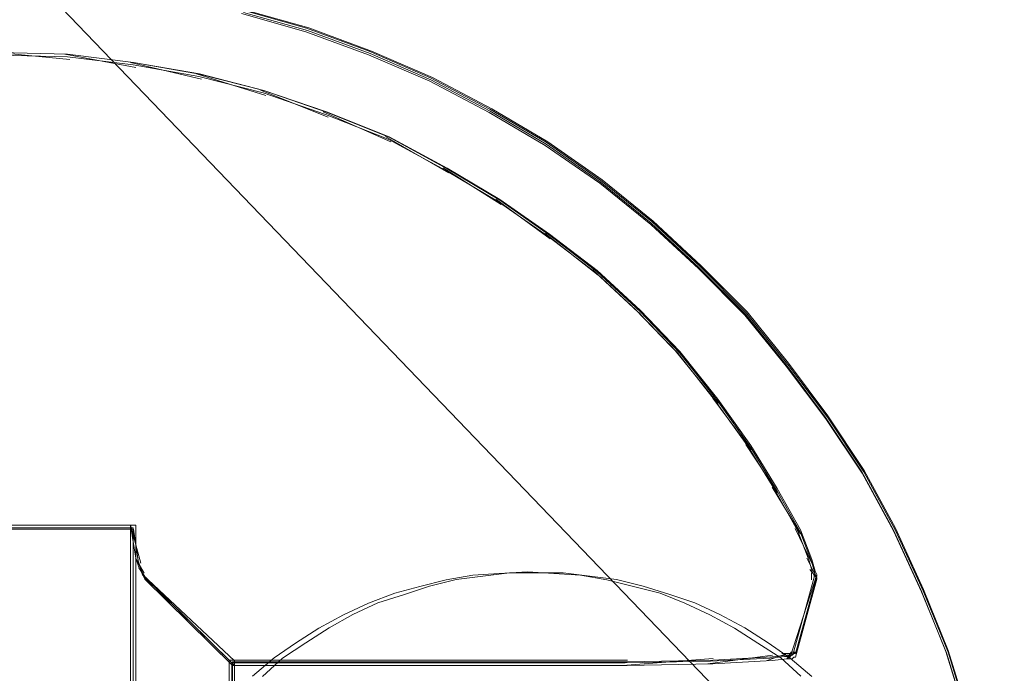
# Model space of a CAD drawing. Header units: millimetres. Extents: x -1290 to 1795, y -4192 to -1311.
# Tile 168 of 256: x 598.1 to 601.32, y -3282.56 to -3280.42. Entities that reach past the tile are written whole.
import ezdxf

# ---------------------------------------------------------------- set-up
doc = ezdxf.new("R2010")
doc.units = ezdxf.units.MM
doc.layers.add('Aparatura', color=7, linetype='Continuous', lineweight=13)

msp = doc.modelspace()

# ---------------------------------------------------------------- linework, layer by layer
at = {"layer": 'Aparatura', "lineweight": 13}
for points in [[(598.156, -3280.2998), (601.315, -3283.5852), (601.315, -3283.5852), (601.3096, -3283.3583), (601.288, -3283.1313), (601.2502, -3282.9152), (601.1962, -3282.699), (601.1314, -3282.4883), (601.0504, -3282.2883), (600.9586, -3282.0884), (600.856, -3281.8993), (600.7372, -3281.7209), (600.6076, -3281.548), (600.4726, -3281.3805), (600.3214, -3281.2292), (600.1648, -3281.0833), (599.9974, -3280.9482), (599.8192, -3280.8239), (599.6356, -3280.7159), (599.4412, -3280.6132), (599.2414, -3280.5267), (599.0362, -3280.4511), (598.8256, -3280.3916)], [(598.8243, -3280.4039), (599.0345, -3280.4631), (599.2393, -3280.5384), (599.4388, -3280.6244), (599.6328, -3280.7266), (599.8161, -3280.8341), (599.9939, -3280.9578), (600.161, -3281.0922), (600.3173, -3281.2374), (600.4682, -3281.388), (600.603, -3281.5546), (600.7323, -3281.7267), (600.8509, -3281.9042), (600.9533, -3282.0924), (601.045, -3282.2913), (601.1258, -3282.4903), (601.1905, -3282.7)], [(598.8303, -3280.3999), (599.0397, -3280.459), (599.2439, -3280.5342), (599.4426, -3280.6202), (599.636, -3280.7224), (599.8186, -3280.8299), (599.9959, -3280.9535), (600.1624, -3281.0879), (600.3181, -3281.233), (600.4685, -3281.3835), (600.6028, -3281.5502), (600.7317, -3281.7222), (600.8499, -3281.8996), (600.952, -3282.0877), (601.0433, -3282.2866), (601.1239, -3282.4855), (601.1883, -3282.6951)], [(601.1966, -3282.6927), (601.132, -3282.4825), (601.0513, -3282.2831), (600.9598, -3282.0837), (600.8576, -3281.8951), (600.7392, -3281.7172), (600.6101, -3281.5448), (600.4755, -3281.3777), (600.3249, -3281.2268), (600.1688, -3281.0813), (600.002, -3280.9465), (599.8244, -3280.8226), (599.6414, -3280.7148), (599.4477, -3280.6124), (599.2486, -3280.5261), (599.0441, -3280.4507), (598.8343, -3280.3914)], [(597.1993, -3282.0869), (598.4714, -3282.0869), (598.4876, -3282.1953), (598.4984, -3282.2279), (598.5091, -3282.2496), (598.7948, -3282.5315), (598.7948, -3282.5315), (598.8056, -3282.5315), (598.8326, -3282.5315), (598.8972, -3282.5315), (599.1021, -3282.5315), (599.9807, -3282.5315), (600.0831, -3282.5315), (600.3634, -3282.5261), (600.5574, -3282.5152), (600.606, -3282.5098), (600.6167, -3282.5098), (600.6221, -3282.5098), (600.6275, -3282.5044), (600.6329, -3282.5044), (600.6329, -3282.5044), (600.703, -3282.2496), (600.703, -3282.2441), (600.6976, -3282.2333), (600.6868, -3282.1953), (600.6491, -3282.0977), (600.5736, -3281.9622), (600.4874, -3281.8212), (600.3796, -3281.6694), (600.2556, -3281.5122), (600.1262, -3281.3766), (599.9861, -3281.2465), (599.8298, -3281.1272), (599.668, -3281.0133), (599.4956, -3280.9103), (599.3069, -3280.8073), (599.1021, -3280.726), (598.8972, -3280.6555), (598.687, -3280.6013), (598.4714, -3280.5633), (598.2558, -3280.5362), (598.0348, -3280.5308)], [(598.0348, -3280.5308), (598.2558, -3280.5362), (598.4714, -3280.5631), (598.687, -3280.6009), (598.8972, -3280.6548), (599.1021, -3280.7248), (599.3069, -3280.8057), (599.4956, -3280.9081), (599.668, -3281.0105), (599.8298, -3281.1237), (599.9861, -3281.2423), (600.1262, -3281.3717), (600.2556, -3281.5065), (600.3796, -3281.6628), (600.4874, -3281.8137), (600.5736, -3281.9539), (600.6491, -3282.0886), (600.6868, -3282.1857), (600.6976, -3282.2234), (600.703, -3282.2342), (600.703, -3282.2396), (600.6329, -3282.4929), (600.6329, -3282.4929), (600.6275, -3282.4929), (600.6221, -3282.4983), (600.6167, -3282.4983), (600.606, -3282.4983), (600.5574, -3282.5037), (600.3634, -3282.5145), (600.0831, -3282.5199), (599.9807, -3282.5199), (599.1021, -3282.5199), (598.8972, -3282.5199), (598.8326, -3282.5199), (598.8056, -3282.5199), (598.7948, -3282.5199), (598.7948, -3282.5199), (598.7948, -3282.5253), (598.7948, -3284.6329)], [(597.2029, -3282.0824), (598.4706, -3282.0824), (598.4867, -3282.1899), (598.4975, -3282.2222), (598.5082, -3282.2437), (598.7929, -3282.5232), (598.7929, -3282.5232), (598.8036, -3282.5232), (598.8305, -3282.5232), (598.8949, -3282.5232), (599.0991, -3282.5232), (599.9746, -3282.5232), (600.0767, -3282.5232), (600.356, -3282.5179), (600.5494, -3282.5071), (600.5977, -3282.5017), (600.6084, -3282.5017), (600.6138, -3282.5017), (600.6192, -3282.4964), (600.6246, -3282.4964), (600.6246, -3282.4964), (600.6944, -3282.2437), (600.6944, -3282.2383), (600.689, -3282.2275), (600.6783, -3282.1899), (600.6407, -3282.0931), (600.5655, -3281.9587), (600.4795, -3281.819), (600.3721, -3281.6684), (600.2485, -3281.5125), (600.1196, -3281.3781), (599.98, -3281.2491), (599.8242, -3281.1308), (599.6631, -3281.0179), (599.4912, -3280.9157), (599.3032, -3280.8136), (599.0991, -3280.733), (598.8949, -3280.6631), (598.6855, -3280.6093), (598.4706, -3280.5717), (598.2557, -3280.5448), (598.0355, -3280.5394)], [(600.6506, -3282.5664), (600.5857, -3282.5069), (600.51, -3282.4582), (600.4342, -3282.4095), (600.3531, -3282.3662), (600.272, -3282.3283), (600.1908, -3282.2958), (600.1043, -3282.2741), (600.0177, -3282.2525), (599.9312, -3282.2362), (599.8446, -3282.2308), (599.7581, -3282.2254), (599.6661, -3282.2308), (599.5796, -3282.2362), (599.493, -3282.2525), (599.4065, -3282.2741), (599.3253, -3282.2958), (599.2388, -3282.3283), (599.1576, -3282.3662), (599.0765, -3282.4095), (599.0008, -3282.4582), (598.9305, -3282.5069), (598.8601, -3282.5664)], [(600.6506, -3282.5664), (600.5857, -3282.5069), (600.51, -3282.4582), (600.4342, -3282.4094), (600.3531, -3282.3661), (600.272, -3282.3283), (600.1908, -3282.2958), (600.1043, -3282.2741), (600.0177, -3282.2525), (599.9312, -3282.2362), (599.8446, -3282.2308), (599.7581, -3282.2254), (599.6661, -3282.2308), (599.5796, -3282.2362), (599.493, -3282.2525), (599.4065, -3282.2741), (599.3253, -3282.2958), (599.2388, -3282.3283), (599.1576, -3282.3661), (599.0765, -3282.4094), (599.0008, -3282.4582), (598.9305, -3282.5069), (598.8601, -3282.5664)], [(598.8601, -3282.5664), (598.9305, -3282.5069), (599.0008, -3282.4582), (599.0765, -3282.4094), (599.0765, -3282.4094), (599.1576, -3282.3661), (599.2388, -3282.3283), (599.3253, -3282.2958), (599.4065, -3282.2741), (599.493, -3282.2525), (599.5796, -3282.2362), (599.6661, -3282.2308), (599.7581, -3282.2254), (599.8446, -3282.2308), (599.9312, -3282.2362), (600.0177, -3282.2525), (600.1043, -3282.2741), (600.1908, -3282.2958), (600.272, -3282.3283), (600.3531, -3282.3661), (600.4342, -3282.4094), (600.51, -3282.4582), (600.5857, -3282.5069), (600.6506, -3282.5664)], [(600.6862, -3282.5671), (600.6154, -3282.5071), (600.5445, -3282.458), (600.4682, -3282.4089), (600.3865, -3282.3653), (600.3047, -3282.3272), (600.2229, -3282.2999), (600.1357, -3282.2726), (600.0485, -3282.2508), (599.9613, -3282.2399), (599.8741, -3282.229), (599.7869, -3282.229), (599.6997, -3282.229), (599.6125, -3282.2399), (599.5253, -3282.2508), (599.4381, -3282.2726), (599.3563, -3282.2999), (599.2691, -3282.3272), (599.1873, -3282.3653), (599.111, -3282.4089), (599.0347, -3282.458), (598.9584, -3282.5071), (598.893, -3282.5671)], [(600.6862, -3282.5671), (600.6154, -3282.5071), (600.5445, -3282.458), (600.4682, -3282.4089), (600.3865, -3282.3653), (600.3047, -3282.3272), (600.2229, -3282.2999), (600.1357, -3282.2726), (600.0485, -3282.2508), (599.9613, -3282.2399), (599.8741, -3282.229), (599.7869, -3282.229), (599.6997, -3282.229), (599.6125, -3282.2399), (599.5253, -3282.2508), (599.4381, -3282.2726), (599.3563, -3282.2999), (599.2691, -3282.3272), (599.1873, -3282.3653), (599.111, -3282.4089), (599.0347, -3282.458), (598.9584, -3282.5071), (598.893, -3282.5671)], [(598.893, -3282.5671), (598.9584, -3282.5071), (599.0347, -3282.458), (599.111, -3282.4089), (599.111, -3282.4089), (599.1873, -3282.3653), (599.2691, -3282.3272), (599.3563, -3282.2999), (599.4381, -3282.2726), (599.5253, -3282.2508), (599.6125, -3282.2399), (599.6997, -3282.229), (599.7869, -3282.229), (599.8741, -3282.229), (599.9613, -3282.2399), (600.0485, -3282.2508), (600.1357, -3282.2726), (600.2229, -3282.2999), (600.3047, -3282.3272), (600.3865, -3282.3653), (600.4682, -3282.4089), (600.5445, -3282.458), (600.6154, -3282.5071), (600.6862, -3282.5671)]]:
    msp.add_lwpolyline(points, dxfattribs=at)
for points in [[(598.027, -3280.5308), (598.2642, -3280.5534), (598.027, -3280.5308)], [(598.247, -3280.5362), (598.4792, -3280.5804), (598.247, -3280.5362)], [(598.462, -3280.5631), (598.6938, -3280.6181), (598.462, -3280.5631)], [(598.677, -3280.6008), (598.9034, -3280.6716), (598.677, -3280.6008)], [(598.8862, -3280.6544), (599.1077, -3280.7417), (598.8862, -3280.6544)], [(599.0905, -3280.7244), (599.3116, -3280.8221), (599.0905, -3280.7244)], [(599.2944, -3280.8049), (599.4997, -3280.9242), (599.2944, -3280.8049)], [(599.4825, -3280.9073), (599.6717, -3281.0266), (599.4825, -3280.9073)], [(599.6545, -3281.0093), (599.8326, -3281.1394), (599.6545, -3281.0093)], [(599.8154, -3281.1221), (599.9885, -3281.2576), (599.8154, -3281.1221)], [(599.9713, -3281.2403), (600.1282, -3281.3865), (599.9713, -3281.2403)], [(600.111, -3281.3693), (600.2569, -3281.5209), (600.111, -3281.3693)], [(600.24, -3281.5037), (600.3805, -3281.6768), (600.24, -3281.5037)], [(600.3633, -3281.6596), (600.488, -3281.8274), (600.3633, -3281.6596)], [(600.4708, -3281.8101), (600.574, -3281.9671), (600.4708, -3281.8101)], [(600.5568, -3281.9499), (600.6492, -3282.1015), (600.5568, -3281.9499)], [(597.1946, -3282.0734), (598.4792, -3282.0734), (597.1946, -3282.0734)], [(597.1946, -3285.0848), (598.4792, -3285.0848), (598.4792, -3282.852), (598.4792, -3282.3438), (598.4792, -3282.1762), (598.4792, -3282.1059), (598.4792, -3282.0843), (598.4792, -3282.0734), (598.4792, -3282.0734), (597.1946, -3282.0734), (597.1946, -3282.0734), (597.1946, -3285.0848)], [(598.462, -3285.0848), (598.462, -3282.852), (598.462, -3282.3438), (598.462, -3282.1762), (598.462, -3282.1059), (598.462, -3282.0843), (598.462, -3282.0734), (598.462, -3282.0734), (598.462, -3285.0848)], [(598.462, -3282.0734), (598.4953, -3282.1981), (598.462, -3282.0734)], [(598.462, -3282.852), (598.462, -3285.0848), (598.4789, -3284.982), (598.4959, -3284.9334), (598.5016, -3284.9226), (598.8013, -3284.636), (598.8013, -3282.5222), (598.8013, -3282.5168), (598.5016, -3282.2356), (598.4903, -3282.214), (598.4789, -3282.1816), (598.462, -3282.0734), (598.462, -3282.0734), (598.462, -3282.0843), (598.462, -3282.1059), (598.462, -3282.1762), (598.462, -3282.3438), (598.462, -3282.852)], [(597.2028, -3285.0765), (598.4706, -3285.0765), (598.4706, -3282.8562), (598.4706, -3282.3509), (598.4706, -3282.1842), (598.4706, -3282.1143), (598.4706, -3282.0928), (598.4706, -3282.0821), (598.4706, -3282.0821), (597.2028, -3282.0821), (597.2028, -3282.0821), (597.2028, -3285.0765)], [(598.4702, -3282.8562), (598.4702, -3285.0765), (598.4864, -3284.9743), (598.5025, -3284.926), (598.5079, -3284.9152), (598.7931, -3284.6303), (598.7931, -3282.5283), (598.7931, -3282.5229), (598.5079, -3282.2433), (598.4971, -3282.2218), (598.4864, -3282.1896), (598.4702, -3282.0821), (598.4702, -3282.0821), (598.4702, -3282.0928), (598.4702, -3282.1143), (598.4702, -3282.1842), (598.4702, -3282.3509), (598.4702, -3282.8562)], [(600.632, -3282.0842), (600.6869, -3282.1981), (600.632, -3282.0842)], [(598.4781, -3282.1812), (598.506, -3282.2304), (598.4781, -3282.1812)], [(600.6697, -3282.1812), (600.6976, -3282.2358), (600.6697, -3282.1812)], [(598.4888, -3282.2132), (598.5168, -3282.252), (598.4888, -3282.2132)], [(598.4996, -3282.2348), (598.8013, -3282.5315), (598.4996, -3282.2348)], [(600.6159, -3282.5046), (600.703, -3282.2348), (600.6159, -3282.5046)], [(600.6804, -3282.2186), (600.703, -3282.2466), (600.6804, -3282.2186)], [(600.6858, -3282.2294), (600.6858, -3282.252), (600.6858, -3282.2294)], [(600.6062, -3282.4927), (600.5407, -3282.5153), (600.6062, -3282.4927)], [(600.6224, -3282.4927), (600.6112, -3282.4927), (600.589, -3282.4927), (600.6224, -3282.4927)], [(600.6331, -3282.4877), (600.6191, -3282.4877), (600.6052, -3282.5099), (600.6331, -3282.4877)], [(599.9831, -3282.5143), (599.0948, -3282.5143), (598.8877, -3282.5143), (598.8223, -3282.5143), (598.795, -3282.5143), (598.7841, -3282.5143), (598.7841, -3282.5143), (599.9831, -3282.5143)], [(598.7841, -3282.5143), (598.7841, -3282.5197), (598.7841, -3284.6386), (598.7841, -3282.5143)], [(600.0852, -3282.5143), (599.9659, -3282.5143), (600.0852, -3282.5143)], [(600.3644, -3282.5089), (600.068, -3282.5315), (600.3644, -3282.5089)], [(600.5579, -3282.4981), (600.3472, -3282.5261), (600.5579, -3282.4981)]]:
    msp.add_lwpolyline(points, close=True, dxfattribs=at)

doc.saveas('drawing.dxf')
